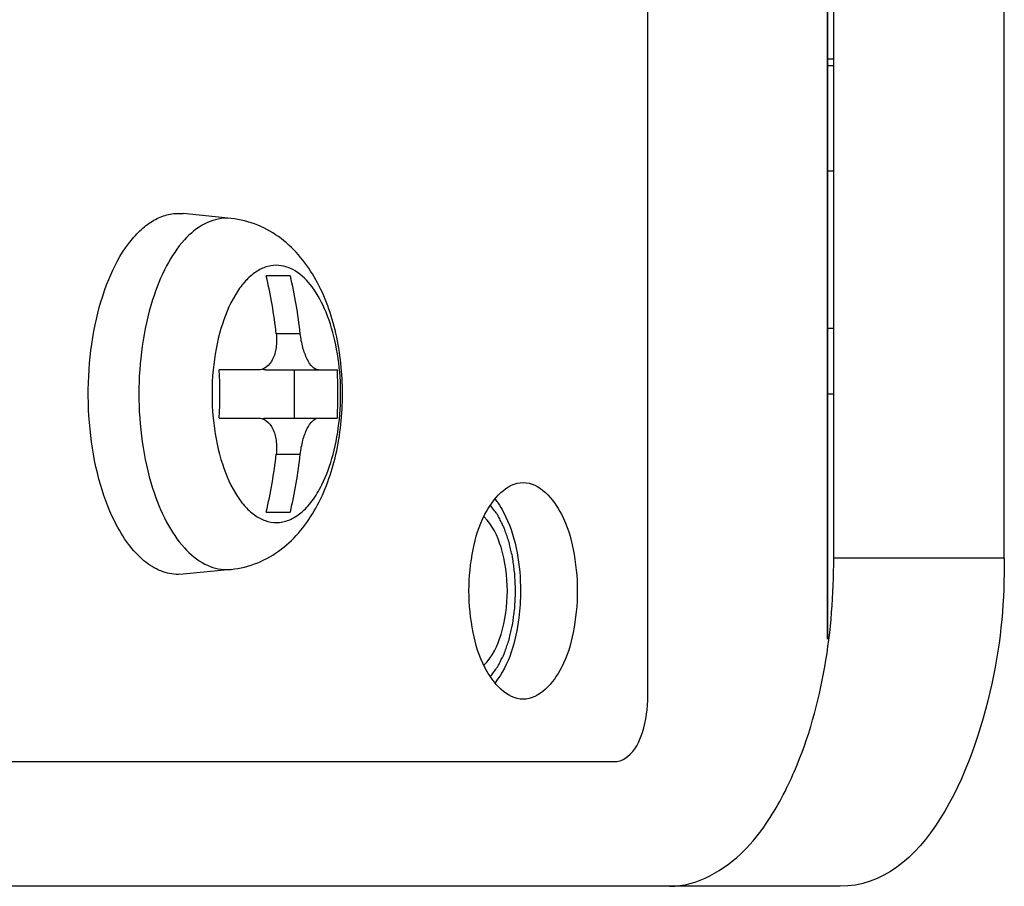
# Model space of a CAD drawing. Header units: millimetres. Extents: x -491 to 2059, y -393 to 795.
# Tile 187 of 256: x 40.48 to 41.98, y -57.85 to -56.53. Entities that reach past the tile are written whole.
import ezdxf

# ---------------------------------------------------------------- set-up
doc = ezdxf.new("R2010")
doc.units = ezdxf.units.MM
doc.header["$LTSCALE"] = 462.55
doc.layers.get('0').update_dxf_attribs({"linetype": 'CONTINUOUS'})
for name, color, linetype in [('_0219_COVER_TOP_PBL92', 7, 'CONTINUOUS'), ('A1002801_SA_CARD_IO_ABL115', 7, 'CONTINUOUS'), ('E1010201_ARM_IO_BOARD_ABL116', 7, 'CONTINUOUS'), ('M1003901_PLATE1_PBL210', 7, 'CONTINUOUS'), ('M1004001_PLATE2_PBL198', 7, 'CONTINUOUS'), ('M2000601_PBL201', 7, 'CONTINUOUS'), ('M2000701_PBL202', 7, 'CONTINUOUS'), ('new_view_12_VBL90', 7, 'CONTINUOUS'), ('P9140101_MACHINE_SCREW_PBL200', 7, 'CONTINUOUS'), ('S61A997A01_SA_PWB________PBL213', 7, 'CONTINUOUS')]:
    doc.layers.add(name, color=color, linetype=linetype)

# ---------------------------------------------------------------- blocks, each defined once
blk = doc.blocks.new('_0219_COVER_TOP_PBL92', base_point=(5130.011, 3376.812))
at = {"layer": '_0219_COVER_TOP_PBL92', "color": 7}
for p, q in [((5325.575, 3351.812), (5325.575, 3371.812)), ((5328.173, 3351.812), (5328.173, 3371.812)), ((5325.673, 3346.812), (5300.673, 3346.812))]:
    blk.add_line(p, q, dxfattribs=at)
at = {"layer": '_0219_COVER_TOP_PBL92', "color": 2}
blk.add_line((5328.173, 3351.812), (5325.575, 3351.812), dxfattribs=at)
at = {"layer": '_0219_COVER_TOP_PBL92', "color": 7}
for points, knots in [([(5324.545, 3347.766), (5324.716, 3348.016), (5325.367, 3349.268), (5325.575, 3350.711), (5325.575, 3351.812)], [0, 0, 0, 0, 0.215527, 1, 1, 1, 1]), ([(5328.173, 3351.812), (5328.173, 3351.171), (5328.048, 3349.392), (5326.958, 3346.812), (5325.673, 3346.812)], [0, 0, 0, 0, 0.332829, 1, 1, 1, 1]), ([(5323.075, 3346.812), (5323.495, 3346.812), (5324.081, 3347.156), (5324.445, 3347.621), (5324.545, 3347.766)], [0, 0, 0, 0, 0.704186, 1, 1, 1, 1])]:
    blk.add_open_spline(points, degree=3, knots=knots, dxfattribs=at)
blk = doc.blocks.new('S61A997A01_SA_PWB________PBL213', base_point=(5325.526, 3358.512))
at = {"layer": 'S61A997A01_SA_PWB________PBL213', "color": 7}
for p, q in [((5325.477, 3359.312), (5325.575, 3359.312)), ((5325.477, 3357.712), (5325.575, 3357.712))]:
    blk.add_line(p, q, dxfattribs=at)
blk = doc.blocks.new('E1010201_ARM_IO_BOARD_ABL116', base_point=(5316.084, 3362.712))
at = {"layer": 'S61A997A01_SA_PWB________PBL213'}
blk.add_blockref('S61A997A01_SA_PWB________PBL213', (5325.526, 3358.512), dxfattribs=at)
blk = doc.blocks.new('M1004001_PLATE2_PBL198', base_point=(5313.326, 3361.812))
at = {"layer": 'M1004001_PLATE2_PBL198', "color": 7}
for p, q in [((5322.743, 3349.712), (5322.743, 3373.912)), ((5325.575, 3359.412), (5325.477, 3359.412)), ((5301.577, 3348.712), (5322.243, 3348.712))]:
    blk.add_line(p, q, dxfattribs=at)
for points, knots in [([(5320.018, 3351.312), (5320.018, 3351.523), (5320.061, 3351.929), (5320.233, 3352.535), (5320.591, 3352.962), (5320.843, 3352.962)], [0, 0, 0, 0, 0.324367, 0.612802, 1, 1, 1, 1]), ([(5320.843, 3352.962), (5321.096, 3352.962), (5321.454, 3352.535), (5321.625, 3351.929), (5321.668, 3351.523), (5321.668, 3351.312)], [0, 0, 0, 0, 0.387198, 0.675633, 1, 1, 1, 1]), ([(5320.415, 3352.711), (5320.479, 3352.63), (5320.727, 3352.204), (5320.802, 3351.698), (5320.802, 3351.312)], [0, 0, 0, 0, 0.2106, 1, 1, 1, 1]), ([(5320.843, 3349.662), (5320.591, 3349.662), (5320.233, 3350.088), (5320.061, 3350.694), (5320.018, 3351.1), (5320.018, 3351.312)], [0, 0, 0, 0, 0.387198, 0.675633, 1, 1, 1, 1]), ([(5320.802, 3351.312), (5320.802, 3351.174), (5320.771, 3350.69), (5320.633, 3350.186), (5320.415, 3349.913)], [0, 0, 0, 0, 0.282645, 1, 1, 1, 1]), ([(5321.668, 3351.312), (5321.668, 3351.1), (5321.625, 3350.694), (5321.454, 3350.088), (5321.096, 3349.662), (5320.843, 3349.662)], [0, 0, 0, 0, 0.324367, 0.612802, 1, 1, 1, 1]), ([(5322.243, 3348.712), (5322.312, 3348.712), (5322.52, 3348.813), (5322.697, 3349.195), (5322.743, 3349.524), (5322.743, 3349.712)], [0, 0, 0, 0, 0.17175, 0.531383, 1, 1, 1, 1])]:
    blk.add_open_spline(points, degree=3, knots=knots, dxfattribs=at)
blk = doc.blocks.new('P9140101_MACHINE_SCREW_PBL200', base_point=(5316.155, 3354.312))
at = {"layer": 'P9140101_MACHINE_SCREW_PBL200', "color": 7}
for p, q in [((5315.593, 3357.062), (5315.663, 3357.058)), ((5316.395, 3356.984), (5315.663, 3357.058)), ((5317.296, 3356.112), (5316.929, 3356.112)), ((5316.806, 3354.678), (5316.213, 3354.678)), ((5316.918, 3354.678), (5318.013, 3354.678)), ((5317.359, 3353.945), (5317.359, 3354.678)), ((5316.213, 3353.945), (5316.806, 3353.945)), ((5316.918, 3353.945), (5318.013, 3353.945)), ((5316.929, 3352.512), (5317.296, 3352.512)), ((5316.395, 3351.639), (5315.663, 3351.565)), ((5315.663, 3351.565), (5315.593, 3351.562))]:
    blk.add_line(p, q, dxfattribs=at)
at = {"layer": 'P9140101_MACHINE_SCREW_PBL200', "color": 2}
for p, q in [((5316.395, 3356.984), (5316.327, 3356.988)), ((5317.448, 3355.228), (5317.081, 3355.228)), ((5317.081, 3353.395), (5317.448, 3353.395)), ((5316.327, 3351.636), (5316.395, 3351.639))]:
    blk.add_line(p, q, dxfattribs=at)
at = {"layer": 'P9140101_MACHINE_SCREW_PBL200', "color": 7}
for centre, radius, start, end in [((5309.173, 3354.323), 7.96, 6.5275, 12.9826), ((5309.54, 3354.323), 7.96, 6.5275, 12.9826), ((5308.409, 3354.312), 7.813, 357.3094, 2.6895), ((5310.204, 3354.312), 7.817, 357.311, 2.6879), ((5309.173, 3354.3), 7.96, 347.0174, 353.4725), ((5309.54, 3354.3), 7.96, 347.0174, 353.4725)]:
    blk.add_arc(centre, radius, start, end, dxfattribs=at)
at = {"layer": 'P9140101_MACHINE_SCREW_PBL200', "color": 2}
blk.add_arc((5319.98, 3354.312), 3.877, 174.5686, 185.4312, dxfattribs=at)
at = {"layer": 'P9140101_MACHINE_SCREW_PBL200', "color": 7}
for points, knots in [([(5315.593, 3351.562), (5315.502, 3351.562), (5315.309, 3351.602), (5315.045, 3351.77), (5314.809, 3352.032), (5314.563, 3352.447), (5314.353, 3353.036), (5314.224, 3353.785), (5314.205, 3354.576), (5314.299, 3355.346), (5314.496, 3356.032), (5314.747, 3356.512), (5314.993, 3356.797), (5315.183, 3356.947), (5315.384, 3357.04), (5315.525, 3357.062), (5315.593, 3357.062)], [0, 0, 0, 0, 0.041125, 0.086504, 0.138845, 0.199082, 0.303068, 0.419173, 0.54045, 0.659119, 0.76781, 0.860911, 0.900921, 0.936778, 0.969325, 1, 1, 1, 1]), ([(5316.395, 3351.639), (5316.533, 3351.653), (5316.805, 3351.722), (5317.286, 3352.002), (5317.737, 3352.567), (5318.028, 3353.401), (5318.124, 3354.312), (5318.028, 3355.223), (5317.737, 3356.056), (5317.286, 3356.622), (5316.805, 3356.901), (5316.533, 3356.97), (5316.395, 3356.984)], [0, 0, 0, 0, 0.060388, 0.120218, 0.239228, 0.365405, 0.500027, 0.634644, 0.760808, 0.879798, 0.939613, 1, 1, 1, 1]), ([(5317.081, 3355.228), (5317.089, 3355.159), (5317.089, 3355.025), (5317.041, 3354.846), (5316.946, 3354.713), (5316.85, 3354.678), (5316.806, 3354.678)], [0, 0, 0, 0, 0.308436, 0.582351, 0.807631, 1, 1, 1, 1]), ([(5317.723, 3354.678), (5317.691, 3354.678), (5317.616, 3354.727), (5317.543, 3354.851), (5317.48, 3355.024), (5317.456, 3355.157), (5317.448, 3355.228)], [0, 0, 0, 0, 0.147889, 0.372877, 0.668672, 1, 1, 1, 1]), ([(5316.806, 3353.945), (5316.85, 3353.945), (5316.946, 3353.91), (5317.041, 3353.778), (5317.089, 3353.598), (5317.089, 3353.465), (5317.081, 3353.395)], [0, 0, 0, 0, 0.192357, 0.417651, 0.691571, 1, 1, 1, 1]), ([(5317.448, 3353.395), (5317.456, 3353.466), (5317.48, 3353.599), (5317.543, 3353.773), (5317.616, 3353.897), (5317.691, 3353.945), (5317.723, 3353.945)], [0, 0, 0, 0, 0.331333, 0.627135, 0.852131, 1, 1, 1, 1])]:
    blk.add_open_spline(points, degree=3, knots=knots, dxfattribs=at)
at = {"layer": 'P9140101_MACHINE_SCREW_PBL200', "color": 2}
for points, knots in [([(5316.327, 3356.988), (5316.213, 3356.988), (5315.964, 3356.919), (5315.648, 3356.65), (5315.383, 3356.247), (5315.254, 3355.924), (5315.198, 3355.747)], [0, 0, 0, 0, 0.192958, 0.416567, 0.685605, 1, 1, 1, 1]), ([(5317.083, 3356.271), (5317.026, 3356.271), (5316.906, 3356.25), (5316.739, 3356.157), (5316.585, 3356.011), (5316.392, 3355.737), (5316.212, 3355.287), (5316.141, 3354.891), (5316.12, 3354.679)], [0, 0, 0, 0, 0.085447, 0.17791, 0.282302, 0.400914, 0.679385, 1, 1, 1, 1]), ([(5317.083, 3352.352), (5317.148, 3352.352), (5317.285, 3352.381), (5317.473, 3352.5), (5317.642, 3352.687), (5317.817, 3352.983), (5317.966, 3353.403), (5318.058, 3353.936), (5318.072, 3354.5), (5318.005, 3355.049), (5317.865, 3355.538), (5317.66, 3355.929), (5317.401, 3356.198), (5317.182, 3356.271), (5317.083, 3356.271)], [0, 0, 0, 0, 0.041163, 0.086585, 0.138977, 0.199271, 0.303355, 0.41957, 0.54096, 0.65974, 0.768534, 0.861722, 0.937318, 1, 1, 1, 1]), ([(5315.198, 3355.747), (5315.051, 3355.286), (5314.927, 3354.312), (5315.051, 3353.337), (5315.198, 3352.877)], [0, 0, 0, 0, 0.5, 1, 1, 1, 1]), ([(5316.12, 3353.945), (5316.141, 3353.732), (5316.212, 3353.336), (5316.392, 3352.887), (5316.585, 3352.612), (5316.739, 3352.466), (5316.906, 3352.374), (5317.026, 3352.352), (5317.083, 3352.352)], [0, 0, 0, 0, 0.320615, 0.599085, 0.717697, 0.82209, 0.914552, 1, 1, 1, 1]), ([(5315.198, 3352.877), (5315.254, 3352.699), (5315.383, 3352.376), (5315.648, 3351.973), (5315.964, 3351.704), (5316.213, 3351.636), (5316.327, 3351.636)], [0, 0, 0, 0, 0.314395, 0.583433, 0.807042, 1, 1, 1, 1])]:
    blk.add_open_spline(points, degree=3, knots=knots, dxfattribs=at)
at = {"layer": 'P9140101_MACHINE_SCREW_PBL200', "color": 7}
for points in [[(5316.918, 3354.678), (5316.902, 3354.678), (5316.886, 3354.681), (5316.871, 3354.686)], [(5316.871, 3353.937), (5316.886, 3353.942), (5316.902, 3353.945), (5316.918, 3353.945)]]:
    blk.add_open_spline(points, degree=3, dxfattribs=at)
blk = doc.blocks.new('M1003901_PLATE1_PBL210', base_point=(5325.526, 3354.812))
at = {"layer": 'M1003901_PLATE1_PBL210', "color": 7}
for p, q in [((5325.477, 3355.312), (5325.575, 3355.312)), ((5325.477, 3354.312), (5325.575, 3354.312))]:
    blk.add_line(p, q, dxfattribs=at)
blk = doc.blocks.new('A1002801_SA_CARD_IO_ABL115', base_point=(5313.326, 3361.812))
at = {"layer": 'E1010201_ARM_IO_BOARD_ABL116'}
blk.add_blockref('E1010201_ARM_IO_BOARD_ABL116', (5316.084, 3362.712), dxfattribs=at)
at = {"layer": 'M1003901_PLATE1_PBL210'}
blk.add_blockref('M1003901_PLATE1_PBL210', (5325.526, 3354.812), dxfattribs=at)
at = {"layer": 'M1004001_PLATE2_PBL198'}
blk.add_blockref('M1004001_PLATE2_PBL198', (5313.326, 3361.812), dxfattribs=at)
at = {"layer": 'P9140101_MACHINE_SCREW_PBL200'}
blk.add_blockref('P9140101_MACHINE_SCREW_PBL200', (5316.155, 3354.312), dxfattribs=at)
blk = doc.blocks.new('M2000601_PBL201', base_point=(5325.477, 3361.812))
at = {"layer": 'M2000601_PBL201', "color": 134}
blk.add_line((5325.477, 3373.048), (5325.477, 3350.575), dxfattribs=at)
blk = doc.blocks.new('M2000701_PBL202', base_point=(5311.83, 3361.812))
at = {"layer": 'M2000701_PBL202', "color": 7}
blk.add_line((5325.477, 3350.575), (5325.477, 3373.048), dxfattribs=at)
at = {"layer": 'M2000701_PBL202', "color": 134}
for points, knots in [([(5320.727, 3351.312), (5320.726, 3351.344), (5320.723, 3351.409), (5320.719, 3351.491), (5320.717, 3351.548), (5320.715, 3351.58), (5320.71, 3351.611), (5320.705, 3351.651), (5320.699, 3351.698), (5320.693, 3351.746), (5320.687, 3351.785), (5320.683, 3351.817), (5320.677, 3351.847), (5320.664, 3351.9), (5320.65, 3351.96), (5320.638, 3352.013), (5320.631, 3352.043), (5320.626, 3352.067), (5320.618, 3352.086), (5320.609, 3352.113), (5320.592, 3352.16), (5320.576, 3352.206), (5320.562, 3352.246), (5320.556, 3352.263), (5320.551, 3352.277), (5320.546, 3352.289), (5320.535, 3352.309), (5320.521, 3352.337), (5320.504, 3352.372), (5320.486, 3352.407), (5320.472, 3352.435), (5320.462, 3352.456), (5320.456, 3352.467), (5320.449, 3352.476), (5320.44, 3352.488), (5320.419, 3352.516), (5320.389, 3352.559), (5320.361, 3352.597), (5320.347, 3352.616)], [0, 0, 0, 0, 0.0625, 0.125, 0.15625, 0.171875, 0.1875, 0.21875, 0.25, 0.28125, 0.3125, 0.328125, 0.34375, 0.375, 0.4375, 0.46875, 0.484375, 0.5, 0.515625, 0.53125, 0.5625, 0.625, 0.640625, 0.65625, 0.664062, 0.671875, 0.6875, 0.71875, 0.75, 0.78125, 0.8125, 0.828125, 0.835938, 0.84375, 0.859375, 0.875, 0.9375, 1, 1, 1, 1]), ([(5320.347, 3350.007), (5320.361, 3350.026), (5320.388, 3350.063), (5320.418, 3350.105), (5320.438, 3350.132), (5320.447, 3350.144), (5320.454, 3350.153), (5320.46, 3350.164), (5320.47, 3350.184), (5320.484, 3350.213), (5320.502, 3350.247), (5320.519, 3350.282), (5320.534, 3350.311), (5320.544, 3350.33), (5320.55, 3350.342), (5320.554, 3350.356), (5320.56, 3350.373), (5320.575, 3350.414), (5320.592, 3350.462), (5320.609, 3350.509), (5320.618, 3350.537), (5320.626, 3350.556), (5320.63, 3350.579), (5320.638, 3350.609), (5320.65, 3350.66), (5320.663, 3350.72), (5320.676, 3350.771), (5320.682, 3350.801), (5320.686, 3350.833), (5320.692, 3350.872), (5320.698, 3350.92), (5320.705, 3350.967), (5320.71, 3351.006), (5320.715, 3351.038), (5320.717, 3351.071), (5320.719, 3351.129), (5320.723, 3351.212), (5320.726, 3351.278), (5320.727, 3351.312)], [0, 0, 0, 0, 0.0625, 0.125, 0.140625, 0.15625, 0.164062, 0.171875, 0.1875, 0.21875, 0.25, 0.28125, 0.3125, 0.328125, 0.335938, 0.34375, 0.359375, 0.375, 0.4375, 0.46875, 0.484375, 0.5, 0.515625, 0.53125, 0.5625, 0.625, 0.65625, 0.671875, 0.6875, 0.71875, 0.75, 0.78125, 0.8125, 0.828125, 0.84375, 0.875, 0.9375, 1, 1, 1, 1])]:
    blk.add_open_spline(points, degree=3, knots=knots, dxfattribs=at)
at = {"layer": 'M2000701_PBL202', "color": 7}
for points, knots in [([(5320.602, 3351.312), (5320.602, 3351.536), (5320.552, 3351.935), (5320.375, 3352.316), (5320.248, 3352.438)], [0, 0, 0, 0, 0.559832, 1, 1, 1, 1]), ([(5320.248, 3350.185), (5320.375, 3350.307), (5320.552, 3350.688), (5320.602, 3351.088), (5320.602, 3351.312)], [0, 0, 0, 0, 0.440168, 1, 1, 1, 1])]:
    blk.add_open_spline(points, degree=3, knots=knots, dxfattribs=at)
blk = doc.blocks.new('NEW_VIEW_12_VBL90', base_point=(5142.492, 3006.638))
at = {"layer": '_0219_COVER_TOP_PBL92'}
blk.add_blockref('_0219_COVER_TOP_PBL92', (5130.011, 3376.812), dxfattribs=at)
at = {"layer": 'A1002801_SA_CARD_IO_ABL115'}
blk.add_blockref('A1002801_SA_CARD_IO_ABL115', (5313.326, 3361.812), dxfattribs=at)
at = {"layer": 'M2000601_PBL201'}
blk.add_blockref('M2000601_PBL201', (5325.477, 3361.812), dxfattribs=at)
at = {"layer": 'M2000701_PBL202'}
blk.add_blockref('M2000701_PBL202', (5311.83, 3361.812), dxfattribs=at)
blk = doc.blocks.new('W1')
at = {"layer": 'new_view_12_VBL90'}
blk.add_blockref('NEW_VIEW_12_VBL90', (5142.4919, 3006.6379), dxfattribs=at)

msp = doc.modelspace()

# ---------------------------------------------------------------- block references
at = {"xscale": 0.1, "yscale": 0.1, "zscale": 0.1}
msp.add_blockref('W1', (-490.8323, -392.5342), dxfattribs=at)

doc.saveas('drawing.dxf')
